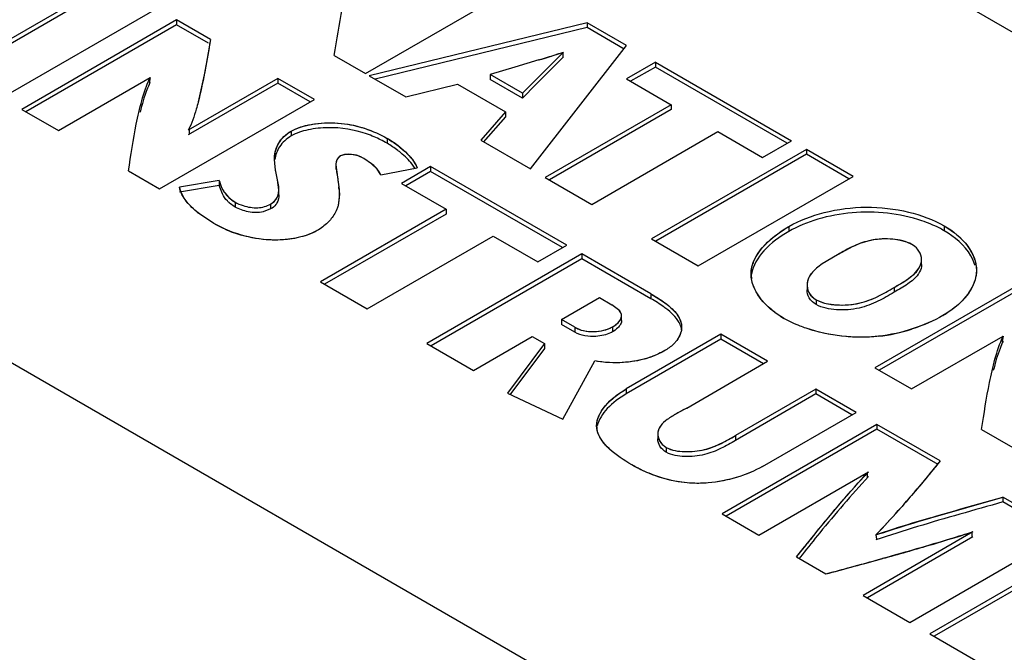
# Model space of a CAD drawing. Header units: inches. Extents: x 0 to 22, y 0 to 17.
# Tile 5 of 46: x 1.519 to 1.843, y 13.899 to 14.107. Entities that reach past the tile are written whole.
import ezdxf

# ---------------------------------------------------------------- set-up
doc = ezdxf.new("R2010")
doc.units = ezdxf.units.IN
doc.header["$LTSCALE"] = 1.21
doc.header["$MEASUREMENT"] = 0
doc.layers.get('0').update_dxf_attribs({"linetype": 'CONTINUOUS'})

msp = doc.modelspace()

# ---------------------------------------------------------------- linework, layer by layer
at = {"color": 7, "linetype": 'CONTINUOUS'}
for p, q in [((2.9813725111, 13.4466232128), (1.4223969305, 14.3467561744)), ((4.5526062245, 12.2404401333), (1.1762924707, 14.1898813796)), ((1.5483494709, 14.1192799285), (1.4973798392, 14.0898507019)), ((1.5483494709, 14.1176727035), (1.4987716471, 14.0890470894)), ((1.6324156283, 14.0889593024), (1.6833715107, 14.1183805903)), ((1.5127407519, 14.0809815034), (1.5637103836, 14.11041073)), ((1.5702619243, 14.1066279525), (1.5192922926, 14.0771987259)), ((1.5702619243, 14.1050207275), (1.5206841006, 14.0763951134)), ((1.5702619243, 14.1066279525), (1.5702619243, 14.1050207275)), ((1.5813929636, 14.1002010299), (1.5702619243, 14.1066279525)), ((1.5806969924, 14.09899565), (1.5702619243, 14.1050207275)), ((1.7053507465, 14.105690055), (1.633651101, 14.088245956)), ((1.7053507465, 14.105690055), (1.7053507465, 14.10408283)), ((1.7182407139, 14.0982475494), (1.7053507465, 14.105690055)), ((1.7053507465, 14.10408283), (1.6356095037, 14.0871151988)), ((1.7175447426, 14.0970421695), (1.7053507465, 14.10408283)), ((1.5813929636, 14.1002010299), (1.5811206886, 14.0986420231)), ((1.6866467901, 14.0576469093), (1.7182407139, 14.0982475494)), ((1.6221439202, 14.0948900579), (1.6324156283, 14.0889593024)), ((1.6840953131, 14.0824858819), (1.6975515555, 14.0960385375)), ((1.6973486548, 14.0958438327), (1.6973486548, 14.0942366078)), ((1.6894366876, 14.093449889), (1.6814845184, 14.0910666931)), ((1.6975515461, 14.0944313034), (1.688490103, 14.0853840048)), ((1.7277748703, 14.092742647), (1.718241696, 14.0872383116)), ((1.7277748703, 14.092742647), (1.7277748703, 14.091135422)), ((1.7277748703, 14.092742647), (1.7725406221, 14.0668954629)), ((1.633651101, 14.088245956), (1.6456679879, 14.0813075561)), ((1.6814845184, 14.0910666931), (1.6733944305, 14.0886644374)), ((1.6733944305, 14.0886644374), (1.6733944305, 14.0870572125)), ((1.6840953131, 14.0824858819), (1.6733944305, 14.0886644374)), ((1.7277748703, 14.091135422), (1.7196335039, 14.0864346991)), ((1.7711488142, 14.0660918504), (1.7277748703, 14.091135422)), ((1.5313631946, 14.0702291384), (1.5615069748, 14.0876337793)), ((1.5615069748, 14.0876337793), (1.5612247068, 14.0858635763)), ((1.603547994, 14.087408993), (1.5740988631, 14.0704054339)), ((1.603547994, 14.0858017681), (1.574098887, 14.0687982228)), ((1.603547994, 14.087408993), (1.603547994, 14.0858017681)), ((1.615618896, 14.0804394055), (1.603547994, 14.087408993)), ((1.614227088, 14.079635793), (1.603547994, 14.0858017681)), ((1.6456679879, 14.0813075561), (1.6626935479, 14.0855093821)), ((1.6626935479, 14.0855093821), (1.6784836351, 14.0763923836)), ((1.6840953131, 14.0808786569), (1.6733944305, 14.0870572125)), ((1.688490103, 14.0853840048), (1.6840953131, 14.0808786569)), ((1.718241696, 14.0872383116), (1.7329573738, 14.0787416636)), ((1.6840953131, 14.0824858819), (1.6840953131, 14.0808786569)), ((1.5646492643, 14.0510101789), (1.615618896, 14.0804394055)), ((1.7329573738, 14.0787416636), (1.6915346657, 14.0548247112)), ((1.7329573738, 14.0787416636), (1.7329573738, 14.0771344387)), ((1.5192922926, 14.0771987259), (1.5313631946, 14.0702291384)), ((1.6784836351, 14.0763923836), (1.6703469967, 14.0670582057)), ((1.6784836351, 14.0763923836), (1.6784836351, 14.0747851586)), ((1.7329573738, 14.0771344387), (1.6929264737, 14.0540210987)), ((1.6784836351, 14.0747851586), (1.671143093, 14.0663642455)), ((1.5743435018, 14.0705466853), (1.5743435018, 14.0689394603)), ((1.6079654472, 14.0700505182), (1.6079654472, 14.0684432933)), ((1.7068955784, 14.0459555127), (1.7483182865, 14.0698724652)), ((1.7483182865, 14.0698724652), (1.7630074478, 14.0613911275)), ((1.6394906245, 14.067663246), (1.6394906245, 14.066056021)), ((1.6703469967, 14.0670582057), (1.6866467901, 14.0576469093)), ((1.7630074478, 14.0613911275), (1.7725406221, 14.0668954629)), ((1.7774952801, 14.0640347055), (1.7265393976, 14.0346134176)), ((1.7774952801, 14.0624274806), (1.7279312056, 14.0338098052)), ((1.7774952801, 14.0640347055), (1.7774952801, 14.0624274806)), ((1.7928561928, 14.055165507), (1.7774952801, 14.0640347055)), ((1.7914643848, 14.0543618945), (1.7774952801, 14.0624274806)), ((1.60255209, 14.0593896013), (1.6024554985, 14.0609794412)), ((1.6028084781, 14.0573208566), (1.60255209, 14.0593896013)), ((1.6343980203, 14.059335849), (1.6318646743, 14.0610577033)), ((1.5543903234, 14.0569335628), (1.5646492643, 14.0510101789)), ((1.6034629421, 14.0540091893), (1.6028084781, 14.0573208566)), ((1.6226675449, 14.059000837), (1.6226675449, 14.0573936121)), ((1.6226675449, 14.0590007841), (1.6237015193, 14.0508859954)), ((1.6374635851, 14.0556384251), (1.6493871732, 14.0579956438)), ((1.653832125, 14.058375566), (1.6442852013, 14.052863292)), ((1.653832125, 14.0567683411), (1.6456770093, 14.0520596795)), ((1.653832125, 14.058375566), (1.653832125, 14.0567683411)), ((1.6986116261, 14.0325204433), (1.653832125, 14.058375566)), ((1.6972198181, 14.0317168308), (1.653832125, 14.0567683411)), ((1.5842931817, 14.0537933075), (1.5712151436, 14.0515917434)), ((1.5842931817, 14.0537933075), (1.5842931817, 14.0521860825)), ((1.6039122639, 14.0507439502), (1.6034629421, 14.0540091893)), ((1.6442852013, 14.052863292), (1.6589881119, 14.0443740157)), ((1.6915346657, 14.0548247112), (1.7068955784, 14.0459555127)), ((1.7419003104, 14.0257442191), (1.7928561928, 14.055165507)), ((1.5842931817, 14.0521860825), (1.5712151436, 14.0499845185)), ((1.5715912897, 14.0502277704), (1.5712151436, 14.0515917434)), ((1.5724218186, 14.0484933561), (1.5715912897, 14.0502277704)), ((1.5853096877, 14.049419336), (1.5842931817, 14.0521860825)), ((1.6039122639, 14.049136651), (1.6039122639, 14.050743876)), ((1.6237015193, 14.0508859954), (1.6237015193, 14.0492787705)), ((1.6237015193, 14.0508859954), (1.6238284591, 14.0489144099)), ((1.5894754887, 14.0450848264), (1.5877032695, 14.0463494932)), ((1.5894754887, 14.0466920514), (1.5894754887, 14.0450848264)), ((1.6011972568, 14.0444415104), (1.5987387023, 14.0434787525)), ((1.6011972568, 14.0460487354), (1.6011972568, 14.0444415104)), ((1.6589881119, 14.0443740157), (1.6175654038, 14.0204570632)), ((1.6589881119, 14.0443740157), (1.6589881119, 14.0427667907)), ((1.58254761, 14.0396526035), (1.5778054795, 14.0427938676)), ((1.5862289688, 14.0377922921), (1.58254761, 14.0396526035)), ((1.6589881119, 14.0427667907), (1.6189572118, 14.0196534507)), ((1.7716675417, 14.0386525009), (1.7716675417, 14.0370452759)), ((1.8227835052, 14.0388929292), (1.8227835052, 14.0372857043)), ((1.6329390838, 14.011580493), (1.6743617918, 14.0354974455)), ((1.6743617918, 14.0354974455), (1.6890647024, 14.0270081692)), ((1.7265393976, 14.0346134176), (1.7419003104, 14.0257442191)), ((1.6890647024, 14.0270081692), (1.6986116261, 14.0325204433)), ((1.7035525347, 14.0296676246), (1.652582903, 14.000238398)), ((1.7035525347, 14.0280603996), (1.6539747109, 13.9994347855)), ((1.7035525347, 14.0296676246), (1.7035525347, 14.0280603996)), ((1.7262840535, 14.0165427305), (1.7035525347, 14.0296676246)), ((1.7262840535, 14.0149355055), (1.7035525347, 14.0280603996)), ((1.7876992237, 14.0293960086), (1.7826738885, 14.0263601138)), ((1.8153366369, 14.0261740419), (1.8153366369, 14.0277812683)), ((1.6175654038, 14.0204570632), (1.6329390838, 14.011580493)), ((1.8509538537, 14.0216206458), (1.7999979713, 13.9921993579)), ((1.777660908, 14.0194614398), (1.777660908, 14.0178542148)), ((1.8509538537, 14.0200134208), (1.8013897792, 13.9913957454)), ((1.8063363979, 14.0186351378), (1.8063363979, 14.0170279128)), ((1.6968782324, 14.0080608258), (1.709379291, 14.0152787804)), ((1.709379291, 14.0152787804), (1.713434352, 14.012937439)), ((1.7262840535, 14.0165427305), (1.7262840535, 14.0149355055)), ((1.780702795, 14.0145960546), (1.780702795, 14.0129888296)), ((1.7156697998, 14.0112980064), (1.713434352, 14.012937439)), ((1.6968782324, 14.0080608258), (1.6968782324, 14.0064536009)), ((1.7012416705, 14.0055414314), (1.6968782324, 14.0080608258)), ((1.7166701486, 14.0077288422), (1.7166701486, 14.0093360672)), ((1.7012416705, 14.0039342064), (1.6968782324, 14.0064536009)), ((1.7012416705, 14.0055414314), (1.7012416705, 14.0039342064)), ((1.7136219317, 14.0056185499), (1.7136219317, 14.0040113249)), ((1.6679565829, 13.9913618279), (1.6872379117, 14.0024946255)), ((1.6872379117, 14.0024946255), (1.6912389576, 14.0001844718)), ((1.7493524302, 14.0032233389), (1.718187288, 13.9852289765)), ((1.7493524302, 14.001616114), (1.718187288, 13.9836217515)), ((1.7493524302, 14.0032233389), (1.7493524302, 14.001616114)), ((1.7647123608, 13.9943547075), (1.7493524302, 14.0032233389)), ((1.7633205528, 13.993551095), (1.7493524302, 14.001616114)), ((1.8120698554, 13.9852292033), (1.8421740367, 14.0026109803)), ((1.8421740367, 14.0026109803), (1.8419186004, 14.0008562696)), ((1.652582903, 14.000238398), (1.6679565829, 13.9913618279)), ((1.6912389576, 14.0001844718), (1.6791550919, 13.9838726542)), ((1.6912389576, 13.9985772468), (1.6799238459, 13.983303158)), ((1.6912389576, 14.0001844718), (1.6912389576, 13.9985772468)), ((1.6972812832, 13.9753446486), (1.7078354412, 13.994478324)), ((1.7380730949, 13.9789735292), (1.7647123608, 13.9943547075)), ((1.7999979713, 13.9921993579), (1.8120698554, 13.9852292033)), ((1.718187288, 13.9852289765), (1.718187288, 13.9836217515)), ((1.7805829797, 13.9851912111), (1.75415781, 13.9699336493)), ((1.7805829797, 13.9851912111), (1.7805829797, 13.9835839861)), ((1.7938225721, 13.9775468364), (1.7805829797, 13.9851912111)), ((1.6791550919, 13.9838726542), (1.6972812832, 13.9753446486)), ((1.7805829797, 13.9835839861), (1.75415781, 13.9683264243)), ((1.7924307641, 13.9767432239), (1.7805829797, 13.9835839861)), ((1.7630066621, 13.9597541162), (1.7938225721, 13.9775468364)), ((1.8006707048, 13.9735928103), (1.7497010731, 13.9441635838)), ((1.8006707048, 13.9719855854), (1.7510928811, 13.9433599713)), ((1.8006707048, 13.9735928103), (1.8006707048, 13.9719855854)), ((1.8214959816, 13.9615685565), (1.8006707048, 13.9735928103)), ((1.8208000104, 13.9603631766), (1.8006707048, 13.9719855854)), ((1.8350832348, 13.9719415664), (1.8453411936, 13.9660187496)), ((1.7285628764, 13.9704021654), (1.7285628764, 13.9687949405)), ((1.75415781, 13.9699336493), (1.75415781, 13.9683264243)), ((1.7313725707, 13.9660183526), (1.7313725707, 13.9644111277)), ((1.8214959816, 13.9615685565), (1.8207122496, 13.9606110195)), ((1.7617847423, 13.9371866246), (1.7978804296, 13.9580242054)), ((1.7974739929, 13.9577931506), (1.7974739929, 13.9561859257)), ((1.8420924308, 13.9496764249), (1.8420924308, 13.9480691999)), ((1.8624885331, 13.9378999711), (1.8420924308, 13.9496764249)), ((1.8610967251, 13.9370963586), (1.8420924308, 13.9480691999)), ((1.7497010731, 13.9441635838), (1.7617847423, 13.9371866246)), ((1.8322252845, 13.9381927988), (1.7961452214, 13.9173473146)), ((1.83222528, 13.9365855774), (1.7975365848, 13.9165439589)), ((1.8003209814, 13.9372385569), (1.8005088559, 13.935826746)), ((1.8115189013, 13.9084707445), (1.8624885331, 13.9378999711)), ((1.831834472, 13.9379538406), (1.831834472, 13.9363466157)), ((1.8690410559, 13.9341166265), (1.8180714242, 13.9046873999)), ((1.7742317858, 13.9299998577), (1.7838995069, 13.9244178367)), ((1.7760569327, 13.9306902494), (1.7750108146, 13.9293734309)), ((1.8690410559, 13.9325094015), (1.8194632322, 13.9038837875)), ((1.7961452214, 13.9173473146), (1.8115189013, 13.9084707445)), ((1.8180714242, 13.9046873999), (1.852121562, 13.8850272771))]:
    msp.add_line(p, q, dxfattribs=at)
at = {"color": 40, "linetype": 'CONTINUOUS'}
for p, q in [((1.5813929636, 14.1002010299), (1.579523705, 14.0895810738)), ((1.6973486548, 14.0958438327), (1.6972013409, 14.0959288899)), ((1.6895434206, 14.0934827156), (1.6894366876, 14.093449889)), ((1.579523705, 14.0895810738), (1.5773567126, 14.0796876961)), ((1.5613857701, 14.0873778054), (1.5612247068, 14.0874708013)), ((1.5741814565, 14.0706402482), (1.5743435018, 14.0705466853)), ((1.6257924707, 14.0623540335), (1.6241974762, 14.0618714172)), ((1.627812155, 14.0623786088), (1.6257924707, 14.0623540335)), ((1.6299472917, 14.0619545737), (1.627812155, 14.0623786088)), ((1.6028084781, 14.0573208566), (1.6024633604, 14.0605583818)), ((1.6318646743, 14.0610577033), (1.6299472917, 14.0619545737)), ((1.6362819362, 14.0575041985), (1.6344027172, 14.0593320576)), ((1.6029302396, 14.0564993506), (1.6028084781, 14.0573208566)), ((1.6374635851, 14.0556384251), (1.6362819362, 14.0575041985)), ((1.6234270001, 14.0532976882), (1.6236330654, 14.0516981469)), ((1.6237015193, 14.0508859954), (1.6237649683, 14.0484531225)), ((1.6237649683, 14.0484531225), (1.6233605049, 14.0455300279)), ((1.5778054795, 14.0427938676), (1.5769130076, 14.0435051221)), ((1.8065243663, 14.0344196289), (1.8034858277, 14.0345957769)), ((1.8084299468, 14.0341044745), (1.8065243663, 14.0344196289)), ((1.8105241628, 14.0335119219), (1.8084299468, 14.0341044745)), ((1.8121631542, 14.0327608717), (1.8105241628, 14.0335119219)), ((1.792711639, 14.032084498), (1.7876992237, 14.0293960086)), ((1.7876992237, 14.0293960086), (1.7826843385, 14.0263672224)), ((1.780702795, 14.0145960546), (1.7834580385, 14.0135100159)), ((1.7795888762, 14.0045070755), (1.777371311, 14.0052110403)), ((1.8420659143, 14.0023784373), (1.8419186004, 14.0024634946)), ((1.7371463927, 13.9784483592), (1.733511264, 13.9763888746)), ((1.8214959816, 13.9615685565), (1.8147412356, 13.9533815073)), ((1.7976085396, 13.957715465), (1.7974739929, 13.9577931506)), ((1.8184071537, 13.9428890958), (1.8420924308, 13.9496764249)), ((1.8005088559, 13.937433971), (1.8006561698, 13.9373489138)), ((1.831686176, 13.9380394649), (1.8306330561, 13.9377084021)), ((1.831834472, 13.9379538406), (1.831686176, 13.9380394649)), ((1.7742317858, 13.9299998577), (1.7768729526, 13.9333234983))]:
    msp.add_line(p, q, dxfattribs=at)
at = {"color": 7, "linetype": 'CONTINUOUS'}
for centre, radius, start, end in [((1.577343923, 14.4579477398), 0.3813442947, 287.094052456, 288.373122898), ((1.6200368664, 14.0324453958), 0.0388313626, 66.988008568, 70.8384740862), ((1.6199156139, 14.0321439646), 0.0391562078, 60.0052263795, 66.9971291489), ((1.6225812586, 14.0367932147), 0.0337970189, 52.6747670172, 59.9787456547), ((1.6219468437, 14.0359464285), 0.0348550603, 50.7408041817, 52.6894765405), ((1.5840359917, 14.0553637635), 0.0134941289, 210.606595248, 215.3867591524), ((1.5979532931, 14.0689957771), 0.0330526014, 230.929658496, 232.4417149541), ((1.6036081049, 14.0773098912), 0.0431703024, 246.2609620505, 253.9007015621), ((1.769633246, 14.0230564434), 0.0103629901, 180.0693818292, 188.8637686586), ((1.7151626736, 13.9730978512), 0.0067166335, 180.0705170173, 193.3695042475), ((2.0231323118, 13.7459752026), 0.3082477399, 136.9457621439, 139.2523441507), ((2.1100680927, 13.6711331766), 0.4229611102, 139.2585466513, 140.8954846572), ((2.8895153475, 10.2261510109), 3.8664932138, 105.7176737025, 105.9365414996), ((1.5990515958, 14.1306636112), 0.2791462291, 316.138571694, 318.365973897), ((2.0825482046, 13.0521790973), 0.9275085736, 105.9363688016, 106.8292946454), ((1.9905544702, 13.3581810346), 0.6079783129, 106.8802092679, 108.2318715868), ((2.3864667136, 13.4467231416), 0.7789892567, 140.9097080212, 141.5906460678), ((1.1736887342, 16.2119210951), 2.3674941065, 284.9363255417, 285.4032883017)]:
    msp.add_arc(centre, radius, start, end, dxfattribs=at)
at = {"color": 40, "linetype": 'CONTINUOUS'}
for centre, radius, start, end in [((1.5765107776, 14.4604393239), 0.3839714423, 287.5557914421, 288.3198713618), ((1.9150785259, 13.8691414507), 0.3143250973, 133.8434296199, 134.0470658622), ((1.5808362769, 14.4468818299), 0.369740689, 287.0981308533, 287.5504254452), ((1.590555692, 14.0737360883), 0.0322021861, 154.9362089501, 156.7618952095), ((1.6225801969, 14.0383936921), 0.0338033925, 51.3757990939, 59.9829095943), ((1.6009723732, 14.0493791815), 0.022779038, 3.7928363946, 5.8429819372), ((1.785956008, 14.0359697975), 0.0317575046, 236.9390715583, 240.0108079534), ((1.8057434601, 14.0381718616), 0.0332342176, 299.9875822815, 302.9569431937), ((1.7063446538, 14.0143969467), 0.0102205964, 240.0473386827, 248.1826652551), ((1.7946752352, 14.0594379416), 0.0572413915, 276.6084926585, 287.6559221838), ((1.8722211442, 13.9885120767), 0.0331905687, 155.3054819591, 157.075110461), ((1.7007502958, 14.0437522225), 0.0747614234, 299.1324326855, 299.9487639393), ((2.0020935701, 13.7669265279), 0.2796686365, 136.9844831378, 137.2337122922), ((1.5292869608, 14.1926032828), 0.3724395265, 318.3882750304, 320.0356843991), ((1.5984688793, 14.1311972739), 0.2799363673, 316.1979419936, 318.3818640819), ((1.9990673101, 13.3324993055), 0.6365640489, 106.4874399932, 107.6402581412), ((2.4714614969, 13.3808333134), 0.8875238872, 141.2261120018, 141.500530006), ((1.9882153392, 13.3670924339), 0.6003089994, 107.6537536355, 108.2061998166), ((1.605451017, 14.6564164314), 0.753159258, 286.2709551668, 287.1471416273), ((1.6110479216, 14.6380724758), 0.7339805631, 287.1518378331, 287.4077720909), ((1.5701929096, 14.7772062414), 0.8789897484, 285.9221013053, 286.2711524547), ((1.4310780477, 15.272377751), 1.3933341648, 285.3717227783, 285.504131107), ((1.5089770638, 14.9922032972), 1.1025319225, 285.4952170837, 285.9162369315), ((1.1168927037, 16.4226481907), 2.5857403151, 284.9488031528, 285.328110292)]:
    msp.add_arc(centre, radius, start, end, dxfattribs=at)
at = {"color": 7, "linetype": 'CONTINUOUS'}
for points, knots in [([(1.6221439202, 14.0948900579), (1.622986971, 14.1000314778), (1.6241112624, 14.1077971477), (1.6264653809, 14.1180451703), (1.6280994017, 14.1231303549), (1.6292489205, 14.1255529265)], [0, 0, 0, 0, 0.4953469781, 0.74506056, 1, 1, 1, 1]), ([(1.5543903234, 14.0569335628), (1.5552335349, 14.0620811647), (1.5563488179, 14.0698578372), (1.5587024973, 14.0801200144), (1.5603463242, 14.0852115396), (1.5615069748, 14.0876337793)], [0, 0, 0, 0, 0.4952775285, 0.7449692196, 1, 1, 1, 1]), ([(1.5614923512, 14.0859959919), (1.561118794, 14.0852141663), (1.5597856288, 14.0820804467), (1.5588652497, 14.0787920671), (1.5582472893, 14.0763335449)], [0, 0, 0, 0, 0.25473753, 1, 1, 1, 1]), ([(1.5773362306, 14.0796093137), (1.5771330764, 14.0788330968), (1.5762702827, 14.0756979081), (1.5752550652, 14.0725559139), (1.574056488, 14.0704133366)], [0, 0, 0, 0, 0.2463194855, 1, 1, 1, 1]), ([(1.6079654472, 14.0700505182), (1.6102707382, 14.0713815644), (1.6158948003, 14.072800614), (1.6268161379, 14.0730121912), (1.6349386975, 14.0702914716), (1.6394906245, 14.067663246)], [0, 0, 0, 0, 0.244371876, 0.5174739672, 1, 1, 1, 1]), ([(1.6024554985, 14.0609794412), (1.6024555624, 14.0626682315), (1.6034141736, 14.0664081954), (1.6062511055, 14.0690606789), (1.6079654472, 14.0700505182)], [0, 0, 0, 0, 0.4603648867, 1, 1, 1, 1]), ([(1.6327825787, 14.0691253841), (1.6287464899, 14.0705273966), (1.6221552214, 14.0715939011), (1.6137277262, 14.070716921), (1.6096620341, 14.0694228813), (1.6079654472, 14.0684432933)], [0, 0, 0, 0, 0.5051554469, 0.7683785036, 1, 1, 1, 1]), ([(1.6079654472, 14.0684432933), (1.6064539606, 14.0675705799), (1.6039117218, 14.0653315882), (1.6027344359, 14.0621641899), (1.602539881, 14.0606755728)], [0, 0, 0, 0, 0.5375876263, 1, 1, 1, 1]), ([(1.6394906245, 14.067663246), (1.6416596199, 14.0664108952), (1.645441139, 14.0636784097), (1.6485814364, 14.0599981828), (1.6493871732, 14.0579956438)], [0, 0, 0, 0, 0.5371018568, 1, 1, 1, 1]), ([(1.6278114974, 14.0623786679), (1.6274760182, 14.0624087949), (1.6262625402, 14.0624568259), (1.624965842, 14.062315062), (1.6241974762, 14.0618714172)], [0, 0, 0, 0, 0.2751701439, 1, 1, 1, 1]), ([(1.6318646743, 14.0610577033), (1.6315919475, 14.0612151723), (1.6303466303, 14.0619137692), (1.6289196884, 14.0622791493), (1.6278114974, 14.0623786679)], [0, 0, 0, 0, 0.220600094, 1, 1, 1, 1]), ([(1.6486561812, 14.0578512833), (1.6483802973, 14.0583142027), (1.6470676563, 14.0602145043), (1.6453707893, 14.0618173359), (1.6440041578, 14.062934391)], [0, 0, 0, 0, 0.2338978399, 1, 1, 1, 1]), ([(1.6241974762, 14.0618714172), (1.62368203, 14.061573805), (1.622810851, 14.0607100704), (1.6226675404, 14.0595359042), (1.6226675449, 14.0590007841)], [0, 0, 0, 0, 0.5265746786, 1, 1, 1, 1]), ([(1.6374635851, 14.0556384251), (1.637314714, 14.0559765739), (1.6365347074, 14.0573930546), (1.6353636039, 14.0585567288), (1.6343980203, 14.059335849)], [0, 0, 0, 0, 0.2294571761, 1, 1, 1, 1]), ([(1.5842931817, 14.0537933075), (1.5846174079, 14.0524447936), (1.5857712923, 14.0496008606), (1.5880825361, 14.0474963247), (1.5894754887, 14.0466920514)], [0, 0, 0, 0, 0.4630225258, 1, 1, 1, 1]), ([(1.5877032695, 14.0463494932), (1.5874450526, 14.0465759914), (1.5865080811, 14.0474818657), (1.5857498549, 14.0485677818), (1.5853096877, 14.049419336)], [0, 0, 0, 0, 0.2637947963, 1, 1, 1, 1]), ([(1.6011972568, 14.0460487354), (1.6020690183, 14.0465520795), (1.6035742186, 14.0479081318), (1.603912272, 14.0498661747), (1.6039122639, 14.0507439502)], [0, 0, 0, 0, 0.5341920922, 1, 1, 1, 1]), ([(1.5771210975, 14.0433346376), (1.5767195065, 14.0436607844), (1.5752301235, 14.0449327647), (1.5738686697, 14.0463723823), (1.573034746, 14.0475494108)], [0, 0, 0, 0, 0.2639719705, 1, 1, 1, 1]), ([(1.5894754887, 14.0466920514), (1.5903161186, 14.0462066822), (1.5927336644, 14.0452287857), (1.5968002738, 14.0445074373), (1.5999274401, 14.0453155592), (1.6011972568, 14.0460487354)], [0, 0, 0, 0, 0.2392536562, 0.6385944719, 1, 1, 1, 1]), ([(1.6032635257, 14.0464180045), (1.6031561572, 14.0462299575), (1.6026202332, 14.0454301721), (1.6018408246, 14.0448130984), (1.6011972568, 14.0444415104)], [0, 0, 0, 0, 0.2256378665, 1, 1, 1, 1]), ([(1.5987387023, 14.0434787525), (1.5971446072, 14.0431093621), (1.5938669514, 14.0432787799), (1.5908118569, 14.0443132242), (1.5894754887, 14.0450848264)], [0, 0, 0, 0, 0.5146571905, 1, 1, 1, 1]), ([(1.6233573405, 14.045518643), (1.6232448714, 14.0451148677), (1.6226711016, 14.0434428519), (1.6217085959, 14.0419141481), (1.6208379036, 14.0408877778)], [0, 0, 0, 0, 0.2374657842, 1, 1, 1, 1]), ([(1.7716675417, 14.0386525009), (1.7752743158, 14.0407350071), (1.7836567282, 14.0438468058), (1.7971551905, 14.0456189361), (1.8106878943, 14.0440110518), (1.8191601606, 14.040985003), (1.8227835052, 14.0388929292)], [0, 0, 0, 0, 0.2355768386, 0.4987955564, 0.7633408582, 1, 1, 1, 1]), ([(1.8154851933, 14.040521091), (1.8081720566, 14.0429896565), (1.7962519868, 14.0443202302), (1.78147623, 14.041501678), (1.7746465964, 14.0387653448), (1.7716675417, 14.0370452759)], [0, 0, 0, 0, 0.5147400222, 0.770592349, 1, 1, 1, 1]), ([(1.6208379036, 14.0408877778), (1.6205537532, 14.0405528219), (1.6192833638, 14.039187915), (1.6177641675, 14.0380618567), (1.6165311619, 14.0373499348)], [0, 0, 0, 0, 0.235770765, 1, 1, 1, 1]), ([(1.8227835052, 14.0372857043), (1.8222368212, 14.0376013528), (1.8198903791, 14.0388641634), (1.8174107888, 14.0398711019), (1.8154851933, 14.040521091)], [0, 0, 0, 0, 0.2369969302, 1, 1, 1, 1]), ([(1.6165311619, 14.0373499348), (1.6148416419, 14.0363744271), (1.6108866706, 14.0349627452), (1.6024593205, 14.0337378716), (1.5958155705, 14.0346259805), (1.5916368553, 14.035832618)], [0, 0, 0, 0, 0.2298656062, 0.4875308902, 1, 1, 1, 1]), ([(1.7592702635, 14.0230438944), (1.75927026, 14.0245233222), (1.7602501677, 14.0285297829), (1.7647053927, 14.0340377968), (1.7691509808, 14.0371994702), (1.7716675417, 14.0386525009)], [0, 0, 0, 0, 0.2144650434, 0.5787435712, 1, 1, 1, 1]), ([(1.7716675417, 14.0370452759), (1.7686573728, 14.0353072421), (1.7634712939, 14.0315744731), (1.7598500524, 14.0258482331), (1.7593959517, 14.0230078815)], [0, 0, 0, 0, 0.547185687, 1, 1, 1, 1]), ([(1.8227835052, 14.0388929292), (1.8257313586, 14.0371908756), (1.8307508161, 14.033268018), (1.8334070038, 14.0271047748), (1.8334070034, 14.0242897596)], [0, 0, 0, 0, 0.5473493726, 1, 1, 1, 1]), ([(1.8329528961, 14.0258204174), (1.8326327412, 14.0269353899), (1.8304984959, 14.0317182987), (1.8262673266, 14.0352741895), (1.8227835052, 14.0372857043)], [0, 0, 0, 0, 0.2238197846, 1, 1, 1, 1]), ([(1.8121631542, 14.0327608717), (1.8102844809, 14.0338455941), (1.8056891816, 14.0347822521), (1.7990195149, 14.0345212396), (1.7929000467, 14.0323736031), (1.7893821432, 14.0303677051), (1.7876992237, 14.0293960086)], [0, 0, 0, 0, 0.2530461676, 0.5278377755, 0.7733207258, 1, 1, 1, 1]), ([(1.8144912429, 14.0306012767), (1.8143575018, 14.030810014), (1.8137254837, 14.0316689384), (1.8128701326, 14.0323526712), (1.8121631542, 14.0327608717)], [0, 0, 0, 0, 0.232936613, 1, 1, 1, 1]), ([(1.8063363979, 14.0186351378), (1.8074282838, 14.019265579), (1.8095592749, 14.0205013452), (1.8124390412, 14.0225232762), (1.8146979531, 14.0248439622), (1.8153366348, 14.0268475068), (1.8153366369, 14.0277812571)], [0, 0, 0, 0, 0.2833891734, 0.5532615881, 0.7901251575, 1, 1, 1, 1]), ([(1.7826738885, 14.0263601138), (1.7813587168, 14.0254650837), (1.7789712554, 14.0237064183), (1.777660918, 14.0207998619), (1.777660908, 14.0194614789)], [0, 0, 0, 0, 0.5430920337, 1, 1, 1, 1]), ([(1.8153366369, 14.0261740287), (1.8153366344, 14.0253291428), (1.8150153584, 14.0241668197), (1.8144004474, 14.0232032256), (1.8142267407, 14.0229601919)], [0, 0, 0, 0, 0.7387849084, 1, 1, 1, 1]), ([(1.770082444, 14.008463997), (1.7686732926, 14.0092776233), (1.7640024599, 14.0124336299), (1.7600171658, 14.0174378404), (1.7593940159, 14.0214596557)], [0, 0, 0, 0, 0.2856205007, 1, 1, 1, 1]), ([(1.8142267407, 14.0229601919), (1.8133216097, 14.0216938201), (1.8106952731, 14.0195552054), (1.8078513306, 14.017902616), (1.8063363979, 14.0170279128)], [0, 0, 0, 0, 0.4708497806, 1, 1, 1, 1]), ([(1.832943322, 14.0211389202), (1.8326087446, 14.0199933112), (1.8303543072, 14.0150759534), (1.8259533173, 14.0114645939), (1.8223543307, 14.0093865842)], [0, 0, 0, 0, 0.2231076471, 1, 1, 1, 1]), ([(1.777660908, 14.0194614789), (1.7776609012, 14.018540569), (1.7782217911, 14.0165173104), (1.7797823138, 14.0151275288), (1.780702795, 14.0145960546)], [0, 0, 0, 0, 0.4642134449, 1, 1, 1, 1]), ([(1.780702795, 14.0129888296), (1.7797823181, 14.0135203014), (1.778221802, 14.0149100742), (1.7776609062, 14.0169333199), (1.777660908, 14.0178542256)], [0, 0, 0, 0, 0.5357865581, 1, 1, 1, 1]), ([(1.780702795, 14.0145960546), (1.7826944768, 14.0134460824), (1.7876087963, 14.0125967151), (1.7946045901, 14.013063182), (1.8009509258, 14.0154736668), (1.8045794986, 14.0176207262), (1.8063363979, 14.0186351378)], [0, 0, 0, 0, 0.2554258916, 0.5316287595, 0.7746841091, 1, 1, 1, 1]), ([(1.8063363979, 14.0170279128), (1.8045794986, 14.0160135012), (1.8009509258, 14.0138664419), (1.7946045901, 14.0114559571), (1.7876087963, 14.0109894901), (1.7826944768, 14.0118388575), (1.780702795, 14.0129888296)], [0, 0, 0, 0, 0.2253158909, 0.4683712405, 0.7445741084, 1, 1, 1, 1]), ([(1.7262840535, 14.0165427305), (1.7275569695, 14.0158077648), (1.7300065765, 14.0142866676), (1.7340032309, 14.0112541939), (1.7364170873, 14.0078697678), (1.7364170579, 14.005623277)], [0, 0, 0, 0, 0.2877966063, 0.5601402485, 1, 1, 1, 1]), ([(1.7318635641, 14.0112120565), (1.7314403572, 14.0115547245), (1.7296572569, 14.0129082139), (1.7277500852, 14.0140890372), (1.7262840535, 14.0149355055)], [0, 0, 0, 0, 0.2433817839, 1, 1, 1, 1]), ([(1.7166701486, 14.0093360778), (1.7166701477, 14.0095071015), (1.716565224, 14.0102571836), (1.7160752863, 14.0108895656), (1.7156697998, 14.0112980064)], [0, 0, 0, 0, 0.2290819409, 1, 1, 1, 1]), ([(1.7363833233, 14.0046415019), (1.7363177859, 14.0052435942), (1.735559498, 14.0078873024), (1.7334934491, 14.0098923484), (1.7318635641, 14.0112120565)], [0, 0, 0, 0, 0.2240797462, 1, 1, 1, 1]), ([(1.7136219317, 14.0056185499), (1.7140324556, 14.0058555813), (1.7153531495, 14.0067349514), (1.7166701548, 14.0081799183), (1.7166701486, 14.0093360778)], [0, 0, 0, 0, 0.2907864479, 1, 1, 1, 1]), ([(1.7166701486, 14.0077288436), (1.7166701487, 14.0075684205), (1.7165838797, 14.0068737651), (1.7162036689, 14.0062502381), (1.7158659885, 14.0058378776)], [0, 0, 0, 0, 0.2313556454, 1, 1, 1, 1]), ([(1.777371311, 14.0052110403), (1.776709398, 14.005437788), (1.774209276, 14.0063534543), (1.7717825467, 14.0074823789), (1.770082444, 14.008463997)], [0, 0, 0, 0, 0.2627571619, 1, 1, 1, 1]), ([(1.8223543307, 14.0093865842), (1.81928349, 14.0076135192), (1.8123687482, 14.0046315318), (1.7972403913, 14.0012360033), (1.7849112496, 14.0026281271), (1.777371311, 14.0052110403)], [0, 0, 0, 0, 0.2296969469, 0.4837214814, 1, 1, 1, 1]), ([(1.7012416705, 14.0055414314), (1.7030454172, 14.0044999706), (1.7064288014, 14.003857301), (1.710642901, 14.0044067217), (1.7127405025, 14.0051096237), (1.7136219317, 14.0056185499)], [0, 0, 0, 0, 0.4893724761, 0.7608604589, 1, 1, 1, 1]), ([(1.7136219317, 14.0040113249), (1.7134212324, 14.0038954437), (1.7125207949, 14.0034349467), (1.711549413, 14.003124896), (1.7107924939, 14.0029434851)], [0, 0, 0, 0, 0.2294325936, 1, 1, 1, 1]), ([(1.7158659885, 14.0058378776), (1.7157216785, 14.0056616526), (1.7150608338, 14.004952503), (1.7142625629, 14.0043812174), (1.7136219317, 14.0040113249)], [0, 0, 0, 0, 0.2354190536, 1, 1, 1, 1]), ([(1.7364170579, 14.005623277), (1.7364170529, 14.0052441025), (1.7362632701, 14.0036473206), (1.7355168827, 14.0021466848), (1.7347850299, 14.0011746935)], [0, 0, 0, 0, 0.2375956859, 1, 1, 1, 1]), ([(1.7107924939, 14.0029434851), (1.7099504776, 14.0027416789), (1.7067599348, 14.0022442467), (1.7032970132, 14.0027474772), (1.7012416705, 14.0039342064)], [0, 0, 0, 0, 0.267306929, 1, 1, 1, 1]), ([(1.7347850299, 14.0011746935), (1.7345568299, 14.0008716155), (1.7335114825, 13.9996373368), (1.7322008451, 13.9986391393), (1.7311306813, 13.9980212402)], [0, 0, 0, 0, 0.2348943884, 1, 1, 1, 1]), ([(1.8350832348, 13.9719415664), (1.8359264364, 13.977083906), (1.837056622, 13.9848496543), (1.8394082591, 13.9950987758), (1.8410340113, 14.000184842), (1.8421740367, 14.0026109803)], [0, 0, 0, 0, 0.4954189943, 0.7451478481, 1, 1, 1, 1]), ([(1.8421615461, 14.0009771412), (1.8417947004, 14.0001945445), (1.8404825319, 13.9970584), (1.8395685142, 13.993775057), (1.8389528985, 13.9913195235)], [0, 0, 0, 0, 0.2545206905, 1, 1, 1, 1]), ([(1.7311306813, 13.9980212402), (1.7295893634, 13.9971313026), (1.7251962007, 13.9950158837), (1.7172167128, 13.9936047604), (1.7109330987, 13.993866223), (1.7078354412, 13.994478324)], [0, 0, 0, 0, 0.2225107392, 0.6052399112, 1, 1, 1, 1]), ([(1.7084460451, 13.9730895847), (1.7084461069, 13.9754690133), (1.7113023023, 13.9805855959), (1.7156228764, 13.9837483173), (1.718187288, 13.9852289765)], [0, 0, 0, 0, 0.4455355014, 1, 1, 1, 1]), ([(1.718187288, 13.9836217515), (1.7159053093, 13.9823041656), (1.7119865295, 13.9794358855), (1.7091036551, 13.9752189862), (1.7086259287, 13.9730722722)], [0, 0, 0, 0, 0.5450757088, 1, 1, 1, 1]), ([(1.7380730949, 13.9789735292), (1.7369893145, 13.978347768), (1.7348072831, 13.9771837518), (1.7317884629, 13.9753643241), (1.7293085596, 13.9732840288), (1.7285628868, 13.9713089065), (1.7285628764, 13.9704022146)], [0, 0, 0, 0, 0.2821158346, 0.557017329, 0.7956053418, 1, 1, 1, 1]), ([(1.7200003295, 13.960289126), (1.7174180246, 13.9617801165), (1.7129305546, 13.9647164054), (1.709190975, 13.9691713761), (1.7086280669, 13.9715447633)], [0, 0, 0, 0, 0.5500463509, 1, 1, 1, 1]), ([(1.7285628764, 13.9704022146), (1.7285628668, 13.9695709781), (1.7291208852, 13.9677470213), (1.7305351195, 13.9665018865), (1.7313725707, 13.9660183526)], [0, 0, 0, 0, 0.4622455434, 1, 1, 1, 1]), ([(1.7313725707, 13.9644111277), (1.7305351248, 13.9648946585), (1.7291208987, 13.966139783), (1.7285628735, 13.9679637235), (1.7285628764, 13.968794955)], [0, 0, 0, 0, 0.5377543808, 1, 1, 1, 1]), ([(1.7313725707, 13.9660183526), (1.7331524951, 13.9649906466), (1.737571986, 13.9643686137), (1.7437548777, 13.9649588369), (1.7493617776, 13.9671401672), (1.752594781, 13.969031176), (1.75415781, 13.9699336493)], [0, 0, 0, 0, 0.2568084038, 0.5318413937, 0.7744853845, 1, 1, 1, 1]), ([(1.75415781, 13.9683264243), (1.752594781, 13.967423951), (1.7493617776, 13.9655329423), (1.7437548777, 13.9633516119), (1.737571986, 13.9627613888), (1.7331524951, 13.9633834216), (1.7313725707, 13.9644111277)], [0, 0, 0, 0, 0.2255146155, 0.4681586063, 0.7431915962, 1, 1, 1, 1]), ([(1.7278192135, 13.9566858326), (1.7271101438, 13.9569378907), (1.7244274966, 13.9579645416), (1.721835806, 13.9592293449), (1.7200003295, 13.960289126)], [0, 0, 0, 0, 0.2620259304, 1, 1, 1, 1]), ([(1.7630066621, 13.9597541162), (1.7604378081, 13.9582708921), (1.7546038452, 13.9558703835), (1.7484278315, 13.9546267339), (1.7451541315, 13.95434235)], [0, 0, 0, 0, 0.4744316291, 1, 1, 1, 1]), ([(1.8207122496, 13.9606110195), (1.8196546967, 13.9593188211), (1.8153961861, 13.954114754), (1.8110475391, 13.9489826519), (1.8076865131, 13.9452071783)], [0, 0, 0, 0, 0.2483120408, 1, 1, 1, 1]), ([(1.7451541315, 13.95434235), (1.7436537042, 13.954212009), (1.7377889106, 13.9540057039), (1.7319203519, 13.9552279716), (1.7278192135, 13.9566858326)], [0, 0, 0, 0, 0.2570700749, 1, 1, 1, 1]), ([(1.7742317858, 13.9299998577), (1.7761093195, 13.9323632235), (1.783703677, 13.9419430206), (1.7916014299, 13.9512971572), (1.7978932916, 13.9580201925)], [0, 0, 0, 0, 0.2468750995, 1, 1, 1, 1]), ([(1.8003209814, 13.9372385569), (1.8037381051, 13.9383647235), (1.8175782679, 13.9427890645), (1.8315731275, 13.9467047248), (1.8420924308, 13.9496764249)], [0, 0, 0, 0, 0.2476382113, 1, 1, 1, 1]), ([(1.832213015, 13.9382057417), (1.8297704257, 13.9374338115), (1.8199169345, 13.9343753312), (1.8099970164, 13.9315344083), (1.8025222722, 13.9294669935)], [0, 0, 0, 0, 0.2482941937, 1, 1, 1, 1])]:
    msp.add_open_spline(points, degree=3, knots=knots, dxfattribs=at)
for points in [[(1.5811206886, 14.0986420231), (1.5800153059, 14.0922687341), (1.5789740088, 14.0858669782), (1.5773362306, 14.0796093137)], [(1.6039122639, 14.0491366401), (1.6039122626, 14.0482049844), (1.6037254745, 14.0472270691), (1.6032635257, 14.0464180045)], [(1.6237705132, 14.04891441), (1.623770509, 14.0477741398), (1.623663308, 14.0466170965), (1.6233573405, 14.045518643)], [(1.8153366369, 14.0277812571), (1.8153366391, 14.0287625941), (1.8150206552, 14.0297749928), (1.8144912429, 14.0306012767)], [(1.8334070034, 14.0242897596), (1.8334070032, 14.023228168), (1.8332409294, 14.0221579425), (1.832943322, 14.0211389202)]]:
    msp.add_open_spline(points, degree=3, dxfattribs=at)
at = {"color": 40, "linetype": 'CONTINUOUS'}
for points, knots in [([(1.6079654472, 14.0700505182), (1.6117151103, 14.0722155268), (1.6247293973, 14.0740774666), (1.6351328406, 14.0701793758), (1.6394906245, 14.067663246)], [0, 0, 0, 0, 0.4624961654, 1, 1, 1, 1]), ([(1.6024633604, 14.0605583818), (1.6024551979, 14.0607821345), (1.6024358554, 14.0627827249), (1.6030286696, 14.0648867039), (1.6041617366, 14.0665722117)], [0, 0, 0, 0, 0.1123329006, 1, 1, 1, 1]), ([(1.6229622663, 14.060569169), (1.6225782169, 14.0597311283), (1.6227594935, 14.0570634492), (1.6232071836, 14.05475832), (1.6234270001, 14.0532976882)], [0, 0, 0, 0, 0.3654838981, 1, 1, 1, 1]), ([(1.7596604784, 14.0202142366), (1.759349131, 14.0213566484), (1.7585729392, 14.028182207), (1.7648852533, 14.0347364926), (1.7716675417, 14.0386525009)], [0, 0, 0, 0, 0.1688681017, 1, 1, 1, 1]), ([(1.8227835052, 14.0388929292), (1.8293342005, 14.0351106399), (1.8342615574, 14.0285790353), (1.8332288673, 14.0221252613), (1.8329515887, 14.021167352)], [0, 0, 0, 0, 0.8499295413, 1, 1, 1, 1]), ([(1.609782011, 14.0349236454), (1.607793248, 14.0345074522), (1.6048343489, 14.0341697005), (1.601894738, 14.0342067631), (1.6010583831, 14.0342455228)], [0, 0, 0, 0, 0.7140495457, 1, 1, 1, 1]), ([(1.8034858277, 14.0345957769), (1.8025936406, 14.0345942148), (1.8006804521, 14.0344914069), (1.7989149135, 14.0341788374), (1.7980043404, 14.0339630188)], [0, 0, 0, 0, 0.4632824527, 1, 1, 1, 1]), ([(1.8063363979, 14.0186351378), (1.8100616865, 14.0207860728), (1.8147505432, 14.0235421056), (1.8153373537, 14.0272612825), (1.8153366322, 14.0277881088)], [0, 0, 0, 0, 0.8591941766, 1, 1, 1, 1]), ([(1.7790627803, 14.0231903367), (1.7786173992, 14.0226220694), (1.777984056, 14.021560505), (1.7777186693, 14.0203967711), (1.7776775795, 14.0198802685)], [0, 0, 0, 0, 0.5604843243, 1, 1, 1, 1]), ([(1.7834580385, 14.0135100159), (1.7861676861, 14.0127939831), (1.7960197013, 14.0124562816), (1.802353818, 14.0163356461), (1.8063363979, 14.0186351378)], [0, 0, 0, 0, 0.3410013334, 1, 1, 1, 1]), ([(1.7262840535, 14.0165427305), (1.7310219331, 14.0138071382), (1.7363386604, 14.0099785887), (1.7364364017, 14.0055163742), (1.7363866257, 14.0050207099)], [0, 0, 0, 0, 0.8892585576, 1, 1, 1, 1]), ([(1.7136219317, 14.0056185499), (1.7154142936, 14.0066534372), (1.7174657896, 14.0088222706), (1.7161866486, 14.0107773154), (1.7156701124, 14.0112976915)], [0, 0, 0, 0, 0.7154416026, 1, 1, 1, 1]), ([(1.7025461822, 14.0049084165), (1.7031486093, 14.0046667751), (1.7056354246, 14.0039151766), (1.7087893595, 14.0040721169), (1.7107823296, 14.0045482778)], [0, 0, 0, 0, 0.2638930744, 1, 1, 1, 1]), ([(1.8012628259, 14.0025768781), (1.7996484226, 14.0023921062), (1.7960422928, 14.002140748), (1.792391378, 14.0022789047), (1.7904132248, 14.0024583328)], [0, 0, 0, 0, 0.4533207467, 1, 1, 1, 1]), ([(1.7311306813, 13.9980212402), (1.7293637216, 13.9970010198), (1.7270822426, 13.9959086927), (1.724411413, 13.9951376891), (1.7240059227, 13.9950300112)], [0, 0, 0, 0, 0.850980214, 1, 1, 1, 1]), ([(1.7091642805, 13.9700195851), (1.7088188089, 13.9707642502), (1.7079333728, 13.9736698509), (1.7090682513, 13.976697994), (1.7106243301, 13.9788069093)], [0, 0, 0, 0, 0.2603270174, 1, 1, 1, 1]), ([(1.7300118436, 13.973716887), (1.7294908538, 13.9731524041), (1.7288623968, 13.9722246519), (1.7286203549, 13.9711933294), (1.7285835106, 13.9708209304)], [0, 0, 0, 0, 0.6441037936, 1, 1, 1, 1]), ([(1.7451546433, 13.9543423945), (1.7434924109, 13.9541979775), (1.7405044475, 13.9541132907), (1.7375746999, 13.9543886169), (1.7363018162, 13.9545700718)], [0, 0, 0, 0, 0.5591453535, 1, 1, 1, 1])]:
    msp.add_open_spline(points, degree=3, knots=knots, dxfattribs=at)
for points in [[(1.6041617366, 14.0665722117), (1.605043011, 14.0678831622), (1.6062913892, 14.0690839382), (1.6079654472, 14.0700505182)], [(1.6436806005, 14.0648028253), (1.6462580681, 14.0627473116), (1.6483991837, 14.0604511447), (1.6493871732, 14.0579956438)], [(1.6241974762, 14.0618714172), (1.623572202, 14.0615103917), (1.6231888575, 14.0610636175), (1.6229622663, 14.060569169)], [(1.5842931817, 14.0537933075), (1.5849048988, 14.0512490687), (1.5863297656, 14.0485083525), (1.5894754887, 14.0466920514)], [(1.6011972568, 14.0460487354), (1.604532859, 14.0479746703), (1.6041147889, 14.0510375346), (1.6034632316, 14.0540078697)], [(1.5730397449, 14.0475423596), (1.5721116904, 14.0488506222), (1.5714697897, 14.0502072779), (1.5712151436, 14.0515917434)], [(1.5769130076, 14.0435051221), (1.5753737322, 14.0447774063), (1.5740404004, 14.0461317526), (1.5730397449, 14.0475423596)], [(1.5916452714, 14.0358301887), (1.5882464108, 14.0368108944), (1.585135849, 14.0381581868), (1.58254761, 14.0396526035)], [(1.6165311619, 14.0373499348), (1.6146723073, 14.0362766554), (1.61232887, 14.0354566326), (1.609782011, 14.0349236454)], [(1.6010583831, 14.0342455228), (1.5978046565, 14.0343963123), (1.5946149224, 14.0349733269), (1.5916452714, 14.0358301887)], [(1.7980043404, 14.0339630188), (1.7960941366, 14.0335102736), (1.7943468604, 14.0328460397), (1.792711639, 14.032084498)], [(1.8153366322, 14.0277881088), (1.815335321, 14.0287455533), (1.8150587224, 14.0297133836), (1.8144947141, 14.0305958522)], [(1.7632290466, 14.0139457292), (1.7614903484, 14.0159168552), (1.7602510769, 14.0180471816), (1.7596604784, 14.0202142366)], [(1.8329515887, 14.021167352), (1.832319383, 14.0189832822), (1.8310513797, 14.0168543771), (1.8292889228, 14.0148856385)], [(1.7776775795, 14.0198802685), (1.777522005, 14.0179246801), (1.7784494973, 14.0158970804), (1.780702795, 14.0145960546)], [(1.7686313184, 14.0093541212), (1.7665327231, 14.0107208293), (1.7647017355, 14.0122761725), (1.7632290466, 14.0139457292)], [(1.8292889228, 14.0148856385), (1.8277939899, 14.0132157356), (1.8259433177, 14.0116610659), (1.8238231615, 14.010285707)], [(1.8223543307, 14.0093865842), (1.819364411, 14.007660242), (1.8158586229, 14.0061072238), (1.8120365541, 14.0048929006)], [(1.7107823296, 14.0045482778), (1.7118618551, 14.0048061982), (1.7128449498, 14.0051699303), (1.7136219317, 14.0056185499)], [(1.7363866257, 14.0050207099), (1.736255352, 14.0037134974), (1.7357025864, 14.0023957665), (1.7347907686, 14.0011823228)], [(1.7904132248, 14.0024583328), (1.7866715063, 14.0027977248), (1.7829932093, 14.0035088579), (1.7795888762, 14.0045070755)], [(1.7157638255, 13.9938751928), (1.7130439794, 13.9937926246), (1.7103176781, 13.9939878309), (1.7078354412, 13.994478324)], [(1.7240059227, 13.9950300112), (1.7214579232, 13.99435339), (1.7186144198, 13.9939617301), (1.7157638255, 13.9938751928)], [(1.7106243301, 13.9788069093), (1.7124027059, 13.9812170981), (1.715117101, 13.9834562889), (1.718187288, 13.9852289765)], [(1.7132122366, 13.9650154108), (1.7114188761, 13.9665892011), (1.7099750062, 13.9682720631), (1.7091642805, 13.9700195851)], [(1.7285835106, 13.9708209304), (1.7284102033, 13.9690692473), (1.7293276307, 13.9671990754), (1.7313725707, 13.9660183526)], [(1.7424810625, 13.9649879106), (1.7471760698, 13.965831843), (1.7507566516, 13.9679698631), (1.75415781, 13.9699336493)], [(1.7313725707, 13.9660183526), (1.7322061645, 13.965537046), (1.7332458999, 13.9651910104), (1.7343922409, 13.9649628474)], [(1.727941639, 13.9566425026), (1.7250241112, 13.9576705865), (1.7223365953, 13.9589401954), (1.7200003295, 13.960289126)], [(1.7630066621, 13.9597541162), (1.7605541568, 13.9583380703), (1.7575918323, 13.9570768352), (1.7543676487, 13.9561144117)], [(1.7363018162, 13.9545700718), (1.7333874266, 13.9549855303), (1.7305711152, 13.9557159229), (1.727941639, 13.9566425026)], [(1.7543676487, 13.9561144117), (1.7514498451, 13.9552434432), (1.7483175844, 13.9546171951), (1.7451546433, 13.9543423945)], [(1.7795270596, 13.936643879), (1.7849969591, 13.9434489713), (1.7906602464, 13.9502071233), (1.7967805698, 13.9568241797)]]:
    msp.add_open_spline(points, degree=3, dxfattribs=at)

doc.saveas('drawing.dxf')
